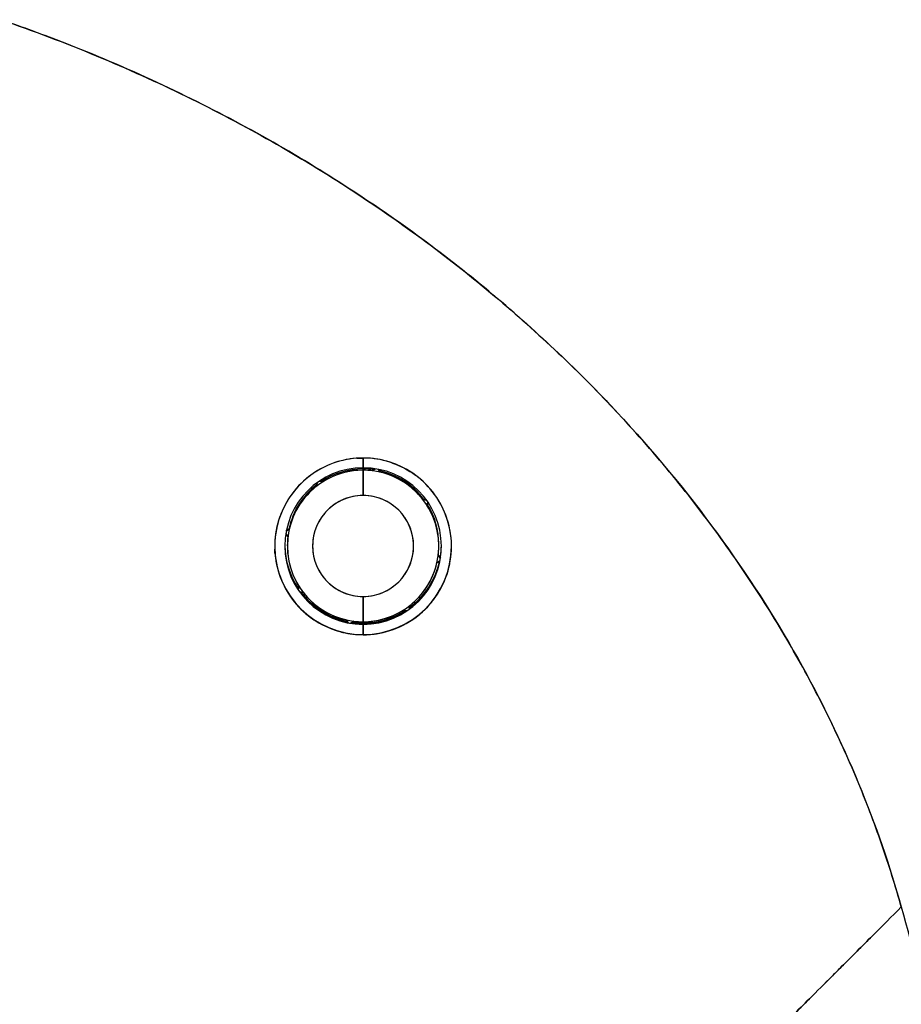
# Model space of a CAD drawing. Extents: x 785 to 1232, y 18 to 306.
# Tile 38 of 232: x 825.689 to 826.376, y 190.375 to 191.143. Entities that reach past the tile are written whole.
import ezdxf

# ---------------------------------------------------------------- set-up
doc = ezdxf.new("R2010")
doc.units = 0
doc.header["$LTSCALE"] = 4
doc.header["$MEASUREMENT"] = 0
doc.layers.get('0').update_dxf_attribs({"linetype": 'CONTINUOUS'})

msp = doc.modelspace()

# ---------------------------------------------------------------- linework, layer by layer
for p, q in [((825.9563, 190.80114), (825.9563, 190.80114)), ((825.9563, 190.80114), (825.9563, 190.80114)), ((825.9563, 190.79352), (825.9563, 190.80114)), ((825.9563, 190.80114), (825.9563, 190.79352)), ((825.9563, 190.79265), (825.9563, 190.79163)), ((825.9563, 190.79163), (825.9563, 190.79265)), ((825.9563, 190.79163), (825.9563, 190.77192)), ((825.9563, 190.77192), (825.9563, 190.79163)), ((825.96356, 190.7913), (825.96569, 190.79279)), ((825.96569, 190.79279), (825.96356, 190.7913)), ((825.96356, 190.79118), (825.96583, 190.79277)), ((825.96583, 190.79277), (825.96356, 190.79118)), ((825.96356, 190.7913), (825.96356, 190.79118)), ((825.96356, 190.79118), (825.96356, 190.7913)), ((825.96794, 190.7924), (825.96953, 190.79013)), ((825.96953, 190.79013), (825.96794, 190.7924)), ((825.96953, 190.79025), (825.96804, 190.79238)), ((825.96804, 190.79238), (825.96953, 190.79025)), ((825.96953, 190.79013), (825.96953, 190.79025)), ((825.96953, 190.79025), (825.96953, 190.79013)), ((825.91999, 190.77914), (825.92048, 190.7819)), ((825.92048, 190.7819), (825.91999, 190.77914)), ((825.91999, 190.77927), (825.92045, 190.78188)), ((825.92045, 190.78188), (825.91999, 190.77927)), ((825.92221, 190.7831), (825.92496, 190.78262)), ((825.92496, 190.78262), (825.92221, 190.7831)), ((825.92496, 190.78275), (825.92236, 190.7832)), ((825.92236, 190.7832), (825.92496, 190.78275)), ((825.92496, 190.78262), (825.92496, 190.78275)), ((825.92496, 190.78275), (825.92496, 190.78262)), ((825.91999, 190.77914), (825.91999, 190.77927)), ((825.91999, 190.77927), (825.91999, 190.77914)), ((826.00288, 190.76901), (826.00288, 190.76888)), ((826.00555, 190.76854), (826.00288, 190.76901)), ((826.00288, 190.76888), (826.00288, 190.76901)), ((826.00288, 190.76901), (826.00555, 190.76854)), ((826.00288, 190.76888), (826.00565, 190.76839)), ((826.00565, 190.76839), (826.00288, 190.76888)), ((826.00635, 190.76392), (826.00684, 190.76669)), ((826.00684, 190.76669), (826.00635, 190.76392)), ((826.00635, 190.76392), (826.00635, 190.76392)), ((825.89875, 190.7458), (825.89641, 190.74415)), ((825.89641, 190.74415), (825.89875, 190.7458)), ((825.89643, 190.7443), (825.89875, 190.74592)), ((825.89875, 190.74592), (825.89643, 190.7443)), ((825.89875, 190.7458), (825.89875, 190.74592)), ((825.89875, 190.74592), (825.89875, 190.7458)), ((825.8977, 190.73983), (825.89605, 190.74217)), ((825.89605, 190.74217), (825.8977, 190.73983)), ((825.8977, 190.73983), (825.8977, 190.73983)), ((825.89725, 190.73257), (825.89725, 190.7336)), ((826.01536, 190.73257), (826.01536, 190.7336)), ((826.01622, 190.721), (826.01386, 190.71934)), ((826.01386, 190.71934), (826.01622, 190.721)), ((826.01491, 190.72531), (826.01491, 190.72531)), ((826.01491, 190.72531), (826.01657, 190.72295)), ((826.01491, 190.72531), (826.01491, 190.72531)), ((826.01657, 190.72295), (826.01491, 190.72531)), ((826.01492, 190.72542), (826.01657, 190.72308)), ((826.01657, 190.72308), (826.01492, 190.72542)), ((826.01657, 190.72295), (826.01657, 190.72308)), ((826.01386, 190.71935), (826.01386, 190.71934)), ((826.01386, 190.71934), (826.01386, 190.71934)), ((825.90575, 190.69851), (825.90624, 190.70125)), ((825.90624, 190.70125), (825.90575, 190.69851)), ((825.90625, 190.70122), (825.90575, 190.69839)), ((825.90575, 190.69839), (825.90625, 190.70122)), ((825.90575, 190.69839), (825.90575, 190.69851)), ((825.90625, 190.70123), (825.90625, 190.70122)), ((825.90625, 190.70122), (825.90625, 190.70122)), ((825.90973, 190.69626), (825.90689, 190.69676)), ((825.90689, 190.69676), (825.90973, 190.69626)), ((825.90973, 190.69626), (825.90973, 190.69626)), ((825.90973, 190.69626), (825.90973, 190.69626)), ((825.91086, 190.69237), (825.91114, 190.69237)), ((825.91141, 190.69237), (825.91305, 190.69237)), ((825.9563, 190.69318), (825.9563, 190.67352)), ((825.9563, 190.67352), (825.9563, 190.69318)), ((825.99956, 190.69237), (826.0012, 190.69237)), ((826.00147, 190.69237), (826.00175, 190.69237)), ((825.98765, 190.68252), (825.98765, 190.68252)), ((825.99049, 190.68202), (825.98765, 190.68252)), ((825.98765, 190.68252), (825.98765, 190.68252)), ((825.98765, 190.68252), (825.99049, 190.68202)), ((825.99261, 190.686), (825.99211, 190.68316)), ((825.99211, 190.68316), (825.99261, 190.686)), ((825.99261, 190.686), (825.99261, 190.686)), ((825.99261, 190.686), (825.99261, 190.686)), ((825.94308, 190.67502), (825.94308, 190.67502)), ((825.94308, 190.67502), (825.94308, 190.67502)), ((825.94308, 190.67502), (825.94473, 190.67265)), ((825.94473, 190.67265), (825.94308, 190.67502)), ((825.94905, 190.67396), (825.94669, 190.67231)), ((825.94669, 190.67231), (825.94905, 190.67396)), ((825.94905, 190.67396), (825.94905, 190.67396)), ((825.94905, 190.67396), (825.94905, 190.67396)), ((825.9563, 190.67238), (825.9563, 190.67267)), ((825.9563, 190.67267), (825.9563, 190.67238)), ((825.9563, 190.67147), (825.9563, 190.67207)), ((825.9563, 190.67207), (825.9563, 190.67147)), ((825.9563, 190.66359), (825.9563, 190.67147)), ((825.9563, 190.67147), (825.9563, 190.66359)), ((825.9563, 190.66359), (825.9563, 190.66341)), ((825.9563, 190.66341), (825.9563, 190.66359))]:
    msp.add_line(p, q)
for centre, radius, start, end in [((825.9563, 190.7325), 0.06102, 90, 270), ((825.9563, 190.7325), 0.06102, 90, 270), ((825.9563, 190.73257), 0.05905, 90, 270), ((825.9563, 190.7336), 0.05905, 90.00001, 123.33001), ((825.9563, 190.7336), 0.05905, 90, 123.32995), ((825.9563, 190.73257), 0.05905, 90, 122.05846), ((825.9563, 190.7325), 0.06102, 270, 90), ((825.9563, 190.7325), 0.06102, 270, 90), ((825.9563, 190.7336), 0.05905, 81.88181, 90), ((825.9563, 190.7336), 0.05905, 81.88186, 90), ((825.9563, 190.73257), 0.05905, 82.94154, 90), ((825.9563, 190.73257), 0.05905, 270, 90), ((825.9563, 190.7336), 0.05905, 36.66998, 77.80265), ((825.9563, 190.7336), 0.05905, 36.67004, 77.80258), ((825.9563, 190.73257), 0.05905, 37.94157, 77.05841), ((825.9563, 190.7336), 0.05905, 127.71528, 168.11819), ((825.9563, 190.7336), 0.05905, 127.71533, 168.11816), ((825.9563, 190.73257), 0.05905, 127.94158, 167.05844), ((825.9563, 190.73255), 0.03937, 90, 270), ((825.9563, 190.73255), 0.03937, 270, 90), ((825.9563, 190.73257), 0.05905, 352.94159, 32.05839), ((825.9563, 190.7336), 0.05905, 359.99999, 31.79909), ((825.9563, 190.7336), 0.05905, 0, 31.79904), ((825.9563, 190.7336), 0.05905, 173.8028, 180), ((825.9563, 190.7336), 0.05905, 173.80286, 180), ((825.9563, 190.73257), 0.05905, 172.94159, 212.05839), ((825.9563, 190.73249), 0.0689, 180.46565, 270), ((825.9563, 190.73249), 0.0689, 180.48893, 270), ((825.9563, 190.7337), 0.06102, 180.56832, 214.30281), ((825.9563, 190.7334), 0.06102, 180.43057, 214.23371), ((825.9563, 190.73309), 0.06102, 180.28698, 214.16101), ((825.9563, 190.7336), 0.05905, 180.49862, 180.49986), ((825.9563, 190.73249), 0.0689, 270, 359.73215), ((825.9563, 190.73249), 0.0689, 270, 359.71119), ((825.9563, 190.7336), 0.05906, 359.50014, 359.50138), ((825.9563, 190.7337), 0.06102, 350.16063, 359.43166), ((825.9563, 190.7334), 0.06102, 350.38702, 359.56943), ((825.9563, 190.73309), 0.06102, 350.62589, 359.71301), ((825.9563, 190.73309), 0.06102, 306.05414, 348.4886), ((825.9563, 190.7334), 0.06102, 306.12722, 348.1401), ((825.9563, 190.7337), 0.06102, 306.19686, 347.80631), ((825.9563, 190.73257), 0.06102, 349.06827, 350.93175), ((825.9563, 190.73257), 0.05905, 307.94158, 347.05844), ((825.9563, 190.73257), 0.06102, 214.06824, 215.93172), ((825.9563, 190.73309), 0.06102, 216.62935, 258.66301), ((825.9563, 190.7334), 0.06102, 217.04956, 258.41997), ((825.9563, 190.7337), 0.06102, 217.45252, 258.18771), ((825.9563, 190.73257), 0.05905, 217.94157, 257.05841), ((825.9563, 190.73257), 0.05905, 270, 302.05846), ((825.9563, 190.7337), 0.06102, 270.00001, 302.54747), ((825.9563, 190.7334), 0.06102, 270, 302.95044), ((825.9563, 190.73309), 0.06102, 270.00001, 303.37064), ((825.9563, 190.73257), 0.06102, 304.06828, 305.93176), ((825.9563, 190.73257), 0.06102, 259.06825, 260.93174), ((825.9563, 190.73309), 0.06102, 261.5114, 270), ((825.9563, 190.7334), 0.06102, 261.85992, 270), ((825.9563, 190.7337), 0.06102, 262.1937, 270), ((825.9563, 190.73257), 0.05905, 262.94154, 270)]:
    msp.add_arc(centre, radius, start, end)
for points, knots in [([(826.37589, 190.45117), (826.37134, 190.46746), (826.36621, 190.48389), (826.36047, 190.5004), (826.35474, 190.51692), (826.3484, 190.53353), (826.34144, 190.5502), (826.33448, 190.56687), (826.32689, 190.58359), (826.31865, 190.60035), (826.31042, 190.6171), (826.30153, 190.63387), (826.29197, 190.65062), (826.28242, 190.66737), (826.27219, 190.6841), (826.26127, 190.70076), (826.25036, 190.71743), (826.23875, 190.73403), (826.22644, 190.75051), (826.21413, 190.767), (826.20112, 190.78337), (826.18738, 190.79958), (826.17365, 190.81578), (826.15919, 190.83182), (826.14401, 190.84765), (826.12882, 190.86347), (826.11291, 190.87908), (826.09626, 190.8944), (826.07961, 190.90973), (826.06222, 190.92479), (826.04409, 190.9395), (826.02596, 190.95422), (826.0071, 190.9686), (825.98749, 190.98258), (825.96788, 190.99657), (825.94753, 191.01015), (825.92646, 191.02327), (825.90538, 191.03639), (825.88356, 191.04905), (825.86103, 191.06118), (825.83849, 191.07331), (825.81523, 191.08491), (825.79127, 191.09592), (825.76731, 191.10692), (825.74264, 191.11732), (825.71728, 191.12706), (825.70305, 191.13253), (825.68861, 191.13778), (825.67395, 191.14281)], [0, 0, 0, 0, 0.06426, 0.06426, 0.06426, 0.128523, 0.128523, 0.128523, 0.192785, 0.192785, 0.192785, 0.257047, 0.257047, 0.257047, 0.321309, 0.321309, 0.321309, 0.385571, 0.385571, 0.385571, 0.449834, 0.449834, 0.449834, 0.514096, 0.514096, 0.514096, 0.578358, 0.578358, 0.578358, 0.64262, 0.64262, 0.64262, 0.706882, 0.706882, 0.706882, 0.771145, 0.771145, 0.771145, 0.835407, 0.835407, 0.835407, 0.899669, 0.899669, 0.899669, 0.963931, 0.963931, 0.963931, 1, 1, 1, 1]), ([(825.67395, 191.14281), (825.72475, 191.12537), (825.77301, 191.10526), (825.81856, 191.08298), (825.86412, 191.0607), (825.90697, 191.03627), (825.94704, 191.01016), (825.9871, 190.98406), (826.02438, 190.95628), (826.05885, 190.92731), (826.09333, 190.89833), (826.125, 190.86815), (826.15391, 190.83718), (826.18283, 190.80622), (826.20899, 190.77448), (826.23248, 190.74234), (826.25598, 190.7102), (826.27681, 190.67766), (826.29511, 190.64507), (826.31342, 190.61248), (826.32919, 190.57983), (826.3426, 190.54741), (826.356, 190.51502), (826.36704, 190.48285), (826.37589, 190.45117)], [0, 0, 0, 0, 0.125007, 0.125007, 0.125007, 0.250015, 0.250015, 0.250015, 0.375022, 0.375022, 0.375022, 0.50003, 0.50003, 0.50003, 0.625037, 0.625037, 0.625037, 0.750045, 0.750045, 0.750045, 0.875052, 0.875052, 0.875052, 1, 1, 1, 1]), ([(825.9563, 190.80114), (825.95545, 190.80114), (825.95459, 190.80112), (825.95375, 190.80109), (825.94706, 190.80084), (825.94062, 190.79967), (825.93434, 190.79754), (825.92726, 190.79515), (825.92039, 190.79153), (825.91427, 190.78684), (825.90815, 190.78214), (825.90278, 190.77638), (825.89851, 190.76977), (825.89677, 190.76707), (825.89522, 190.76424), (825.89386, 190.76132), (825.89189, 190.75708), (825.89034, 190.75266), (825.88928, 190.74822), (825.88748, 190.74072), (825.88704, 190.73317), (825.88769, 190.72603), (825.88834, 190.7189), (825.89006, 190.71217), (825.89264, 190.70596), (825.89521, 190.69974), (825.89864, 190.69403), (825.90279, 190.68891), (825.90693, 190.68378), (825.9118, 190.67923), (825.91746, 190.6754), (825.92312, 190.67158), (825.92957, 190.66846), (825.93611, 190.66643), (825.93757, 190.66598), (825.93904, 190.66558), (825.94051, 190.66524), (825.94563, 190.66403), (825.95085, 190.66346), (825.9563, 190.66341)], [0, 0, 0, 0, 0.011257, 0.011257, 0.011257, 0.1, 0.1, 0.1, 0.2, 0.2, 0.2, 0.3, 0.3, 0.3, 0.340774, 0.340774, 0.340774, 0.4, 0.4, 0.4, 0.5, 0.5, 0.5, 0.6, 0.6, 0.6, 0.7, 0.7, 0.7, 0.8, 0.8, 0.8, 0.9, 0.9, 0.9, 0.92235, 0.92235, 0.92235, 1, 1, 1, 1]), ([(825.9563, 190.80114), (825.94927, 190.80114), (825.94219, 190.80005), (825.9354, 190.79789), (825.92862, 190.79573), (825.92214, 190.79251), (825.91627, 190.78832), (825.9104, 190.78413), (825.90515, 190.77898), (825.90078, 190.77305), (825.89642, 190.76711), (825.89295, 190.76037), (825.89065, 190.75315), (825.88835, 190.74592), (825.88723, 190.73819), (825.88743, 190.73051), (825.88763, 190.72282), (825.88914, 190.71517), (825.89178, 190.70813), (825.89442, 190.70109), (825.89816, 190.69465), (825.90264, 190.68909), (825.90712, 190.68353), (825.91232, 190.67883), (825.91802, 190.67502), (825.92373, 190.67121), (825.92993, 190.6683), (825.9364, 190.66635), (825.94287, 190.6644), (825.94961, 190.66341), (825.9563, 190.66341)], [0, 0, 0, 0, 0.1, 0.1, 0.1, 0.2, 0.2, 0.2, 0.3, 0.3, 0.3, 0.4, 0.4, 0.4, 0.5, 0.5, 0.5, 0.6, 0.6, 0.6, 0.7, 0.7, 0.7, 0.8, 0.8, 0.8, 0.9, 0.9, 0.9, 1, 1, 1, 1]), ([(825.9563, 190.66341), (825.96342, 190.66332), (825.97025, 190.66438), (825.97716, 190.66664), (825.98407, 190.66889), (825.99106, 190.67234), (825.99725, 190.67688), (826.001, 190.67964), (826.00446, 190.6828), (826.00756, 190.68625), (826.00958, 190.68849), (826.01144, 190.69086), (826.01313, 190.69332), (826.0174, 190.69956), (826.02055, 190.70638), (826.02254, 190.71331), (826.02453, 190.72024), (826.02536, 190.72727), (826.02518, 190.73413), (826.02503, 190.73971), (826.02421, 190.74518), (826.02274, 190.7505), (826.02241, 190.75172), (826.02204, 190.75294), (826.02163, 190.75414), (826.01947, 190.76059), (826.01635, 190.76678), (826.01221, 190.77252), (826.00807, 190.77825), (826.00292, 190.78353), (825.99695, 190.78787), (825.99613, 190.78847), (825.99528, 190.78906), (825.99443, 190.78962), (825.9891, 190.79313), (825.98325, 190.79592), (825.97733, 190.79785), (825.97046, 190.8001), (825.96351, 190.8012), (825.9563, 190.80114)], [0, 0, 0, 0, 0.1, 0.1, 0.1, 0.2, 0.2, 0.2, 0.260567, 0.260567, 0.260567, 0.3, 0.3, 0.3, 0.4, 0.4, 0.4, 0.5, 0.5, 0.5, 0.581302, 0.581302, 0.581302, 0.6, 0.6, 0.6, 0.7, 0.7, 0.7, 0.8, 0.8, 0.8, 0.81386, 0.81386, 0.81386, 0.9, 0.9, 0.9, 1, 1, 1, 1]), ([(825.9563, 190.66341), (825.96385, 190.66341), (825.97157, 190.66465), (825.97903, 190.66726), (825.98649, 190.66986), (825.9937, 190.67385), (826.00002, 190.67904), (826.00634, 190.68422), (826.01178, 190.6906), (826.01592, 190.69774), (826.02006, 190.70488), (826.02289, 190.71276), (826.02425, 190.72085), (826.02561, 190.72893), (826.0255, 190.73722), (826.02398, 190.74519), (826.02245, 190.75317), (826.01951, 190.76083), (826.01537, 190.76771), (826.01124, 190.7746), (826.00592, 190.7807), (825.99976, 190.78571), (825.99361, 190.79071), (825.98661, 190.79461), (825.97922, 190.79722), (825.97182, 190.79982), (825.96404, 190.80114), (825.9563, 190.80114)], [0, 0, 0, 0, 0.111111, 0.111111, 0.111111, 0.222222, 0.222222, 0.222222, 0.333333, 0.333333, 0.333333, 0.444444, 0.444444, 0.444444, 0.555556, 0.555556, 0.555556, 0.666667, 0.666667, 0.666667, 0.777778, 0.777778, 0.777778, 0.888889, 0.888889, 0.888889, 1, 1, 1, 1]), ([(825.9563, 190.77192), (825.95337, 190.77192), (825.9505, 190.7716), (825.94766, 190.77095), (825.94481, 190.77031), (825.94198, 190.76933), (825.93931, 190.76806), (825.93664, 190.76678), (825.93413, 190.76521), (825.93182, 190.76337), (825.92951, 190.76154), (825.9274, 190.75944), (825.92556, 190.75714), (825.92372, 190.75484), (825.92214, 190.75232), (825.92085, 190.74967), (825.91957, 190.74701), (825.91859, 190.74421), (825.91793, 190.74133), (825.91727, 190.73845), (825.91694, 190.7355), (825.91693, 190.73255), (825.91693, 190.7296), (825.91727, 190.72665), (825.91792, 190.72377), (825.91858, 190.7209), (825.91956, 190.7181), (825.92085, 190.71544), (825.92213, 190.71278), (825.92371, 190.71027), (825.92555, 190.70796), (825.9274, 190.70566), (825.9295, 190.70356), (825.93181, 190.70173), (825.93411, 190.69989), (825.93663, 190.69831), (825.9393, 190.69704), (825.94197, 190.69576), (825.9448, 190.69479), (825.94765, 190.69414), (825.9505, 190.69349), (825.95337, 190.69317), (825.9563, 190.69318)], [0, 0, 0, 0, 0.071429, 0.071429, 0.071429, 0.142857, 0.142857, 0.142857, 0.214286, 0.214286, 0.214286, 0.285714, 0.285714, 0.285714, 0.357143, 0.357143, 0.357143, 0.428571, 0.428571, 0.428571, 0.5, 0.5, 0.5, 0.571429, 0.571429, 0.571429, 0.642857, 0.642857, 0.642857, 0.714286, 0.714286, 0.714286, 0.785714, 0.785714, 0.785714, 0.857143, 0.857143, 0.857143, 0.928571, 0.928571, 0.928571, 1, 1, 1, 1]), ([(825.9563, 190.69318), (825.95924, 190.69317), (825.9621, 190.69349), (825.96495, 190.69414), (825.9678, 190.69478), (825.97063, 190.69576), (825.9733, 190.69703), (825.97597, 190.69831), (825.97848, 190.69988), (825.98079, 190.70172), (825.9831, 190.70355), (825.9852, 190.70565), (825.98705, 190.70795), (825.98889, 190.71025), (825.99047, 190.71277), (825.99176, 190.71543), (825.99304, 190.71808), (825.99402, 190.72088), (825.99468, 190.72376), (825.99534, 190.72664), (825.99567, 190.72959), (825.99567, 190.73254), (825.99567, 190.73549), (825.99534, 190.73844), (825.99468, 190.74132), (825.99403, 190.74419), (825.99305, 190.74699), (825.99176, 190.74965), (825.99048, 190.75231), (825.9889, 190.75482), (825.98706, 190.75713), (825.98521, 190.75943), (825.98311, 190.76153), (825.9808, 190.76336), (825.9785, 190.7652), (825.97598, 190.76678), (825.97331, 190.76805), (825.97064, 190.76933), (825.96781, 190.77031), (825.96496, 190.77095), (825.96211, 190.7716), (825.95924, 190.77192), (825.9563, 190.77192)], [0, 0, 0, 0, 0.071429, 0.071429, 0.071429, 0.142857, 0.142857, 0.142857, 0.214286, 0.214286, 0.214286, 0.285714, 0.285714, 0.285714, 0.357143, 0.357143, 0.357143, 0.428571, 0.428571, 0.428571, 0.5, 0.5, 0.5, 0.571429, 0.571429, 0.571429, 0.642857, 0.642857, 0.642857, 0.714286, 0.714286, 0.714286, 0.785714, 0.785714, 0.785714, 0.857143, 0.857143, 0.857143, 0.928571, 0.928571, 0.928571, 1, 1, 1, 1]), ([(826.37589, 190.45117), (826.36855, 190.44383), (826.36101, 190.43629), (826.35342, 190.42869), (826.34542, 190.4207), (826.33737, 190.41264), (826.32937, 190.40466), (826.32699, 190.40227), (826.32461, 190.3999), (826.32224, 190.39753), (826.31617, 190.39146), (826.31016, 190.38546), (826.30422, 190.37952), (826.29548, 190.37079), (826.2869, 190.36222), (826.27849, 190.35381), (826.2758, 190.35113), (826.27314, 190.34846), (826.27048, 190.34581), (826.26448, 190.33981), (826.25856, 190.33389), (826.25274, 190.32808), (826.2441, 190.31946), (826.2357, 190.31106), (826.22757, 190.30293), (826.22602, 190.30139), (826.22448, 190.29985), (826.22296, 190.29832), (826.21629, 190.29166), (826.20981, 190.28519), (826.20355, 190.27893), (826.19967, 190.27504), (826.19587, 190.27124), (826.19215, 190.26752), (826.18843, 190.2638), (826.1848, 190.26017), (826.18125, 190.25663), (826.17769, 190.25308), (826.17422, 190.24961), (826.17084, 190.24624), (826.16748, 190.24289), (826.16422, 190.23963), (826.16105, 190.23647), (826.15595, 190.23139), (826.15111, 190.22657), (826.14655, 190.22202), (826.14548, 190.22096), (826.14443, 190.21992), (826.1434, 190.21889), (826.1407, 190.2162), (826.13811, 190.21362), (826.13563, 190.21115), (826.13316, 190.2087), (826.13081, 190.20636), (826.12858, 190.20414), (826.12636, 190.20194), (826.12425, 190.19985), (826.12227, 190.19787), (826.12163, 190.19724), (826.121, 190.19661), (826.12038, 190.196)], [0, 0, 0, 0, 0.070424, 0.070424, 0.070424, 0.144534, 0.144534, 0.144534, 0.166667, 0.166667, 0.166667, 0.223343, 0.223343, 0.223343, 0.306734, 0.306734, 0.306734, 0.333333, 0.333333, 0.333333, 0.393545, 0.393545, 0.393545, 0.482972, 0.482972, 0.482972, 0.5, 0.5, 0.5, 0.574383, 0.574383, 0.574383, 0.620537, 0.620537, 0.620537, 0.666667, 0.666667, 0.666667, 0.713018, 0.713018, 0.713018, 0.759127, 0.759127, 0.759127, 0.833333, 0.833333, 0.833333, 0.850626, 0.850626, 0.850626, 0.895889, 0.895889, 0.895889, 0.940848, 0.940848, 0.940848, 0.985537, 0.985537, 0.985537, 1, 1, 1, 1]), ([(826.12038, 190.196), (826.121, 190.19661), (826.12163, 190.19724), (826.12227, 190.19787), (826.12425, 190.19985), (826.12636, 190.20194), (826.12858, 190.20414), (826.13081, 190.20636), (826.13316, 190.2087), (826.13563, 190.21115), (826.13811, 190.21362), (826.1407, 190.2162), (826.1434, 190.21889), (826.14444, 190.21992), (826.14549, 190.22097), (826.14655, 190.22203), (826.15111, 190.22657), (826.15596, 190.23139), (826.16105, 190.23647), (826.16739, 190.2428), (826.17413, 190.24952), (826.18122, 190.25661), (826.18832, 190.2637), (826.19578, 190.27115), (826.20355, 190.27893), (826.20981, 190.28518), (826.21628, 190.29165), (826.22295, 190.29832), (826.22448, 190.29984), (826.22602, 190.30138), (826.22757, 190.30293), (826.23569, 190.31105), (826.24411, 190.31946), (826.25274, 190.32808), (826.25856, 190.33389), (826.26448, 190.33981), (826.27048, 190.3458), (826.27313, 190.34846), (826.2758, 190.35112), (826.27849, 190.35381), (826.28691, 190.36222), (826.29548, 190.37079), (826.30422, 190.37952), (826.31014, 190.38544), (826.31613, 190.39142), (826.32218, 190.39747), (826.32457, 190.39986), (826.32697, 190.40225), (826.32937, 190.40466), (826.33736, 190.41264), (826.34542, 190.4207), (826.35342, 190.42869), (826.36101, 190.43629), (826.36855, 190.44383), (826.37589, 190.45117)], [0, 0, 0, 0, 0.014459, 0.014459, 0.014459, 0.059137, 0.059137, 0.059137, 0.104088, 0.104088, 0.104088, 0.149345, 0.149345, 0.149345, 0.166667, 0.166667, 0.166667, 0.24084, 0.24084, 0.24084, 0.33319, 0.33319, 0.33319, 0.425633, 0.425633, 0.425633, 0.5, 0.5, 0.5, 0.517058, 0.517058, 0.517058, 0.606462, 0.606462, 0.606462, 0.666667, 0.666667, 0.666667, 0.693307, 0.693307, 0.693307, 0.776791, 0.776791, 0.776791, 0.833333, 0.833333, 0.833333, 0.855634, 0.855634, 0.855634, 0.929684, 0.929684, 0.929684, 1, 1, 1, 1]), ([(826.37589, 190.45117), (826.38495, 190.41877), (826.39335, 190.38636), (826.40122, 190.35407), (826.40909, 190.32178), (826.41642, 190.28962), (826.42338, 190.25772), (826.43034, 190.22581), (826.43691, 190.19417), (826.44327, 190.1629), (826.44964, 190.13162), (826.45579, 190.10071), (826.46192, 190.07022), (826.46805, 190.03974), (826.47417, 190.00969), (826.48046, 189.98012), (826.48676, 189.95054), (826.49325, 189.92143), (826.50014, 189.89279), (826.50703, 189.86416), (826.51432, 189.83599), (826.52225, 189.80826), (826.53018, 189.78053), (826.53874, 189.75323), (826.54816, 189.72629)], [0, 0, 0, 0, 0.124961, 0.124961, 0.124961, 0.249967, 0.249967, 0.249967, 0.374972, 0.374972, 0.374972, 0.499978, 0.499978, 0.499978, 0.624983, 0.624983, 0.624983, 0.749989, 0.749989, 0.749989, 0.874994, 0.874994, 0.874994, 1, 1, 1, 1])]:
    msp.add_open_spline(points, degree=3, knots=knots)
for points in [[(825.95148, 190.80097), (825.95309, 190.80108), (825.95469, 190.80114), (825.9563, 190.80114)], [(825.97922, 190.79722), (825.9856, 190.79497), (825.9916, 190.79179), (825.99703, 190.78782)], [(825.88768, 190.72619), (825.88756, 190.72748), (825.88748, 190.72876), (825.88744, 190.73005)]]:
    msp.add_open_spline(points, degree=3)

doc.saveas('drawing.dxf')
